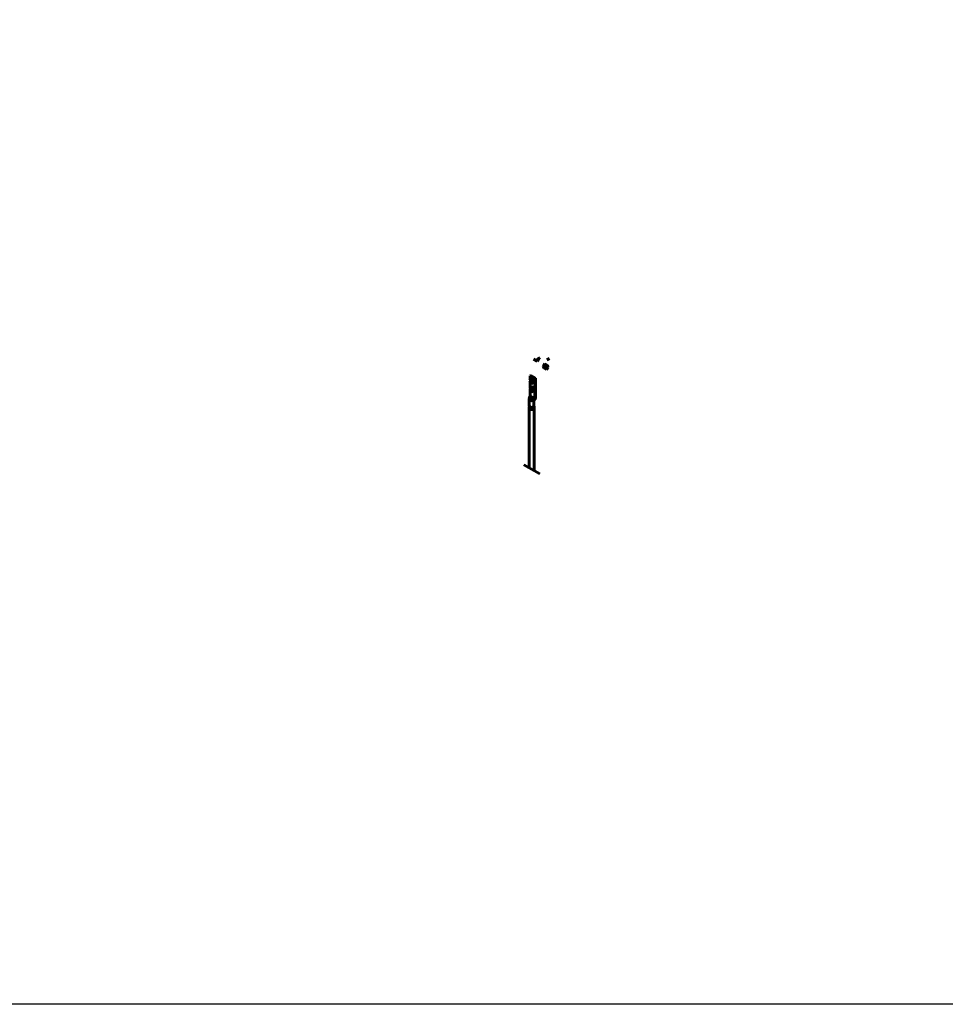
# Model space of a CAD drawing. Header units: inches. Extents: x 0 to 12596, y 564 to 12873.
# Tile 12 of 25: x 4886 to 6544, y 5707 to 7472. Entities that reach past the tile are written whole.
import ezdxf

# ---------------------------------------------------------------- set-up
doc = ezdxf.new("R2010")
doc.units = ezdxf.units.IN
doc.header["$MEASUREMENT"] = 0
doc.layers.add('E-GND-GES', color=92, linetype='Continuous', lineweight=60)

msp = doc.modelspace()

# ---------------------------------------------------------------- hatches: boundary and pattern name
at = {"layer": 'E-GND-GES'}
h = msp.add_hatch(dxfattribs=at)
h.set_pattern_fill('ANSI31', color=256, scale=0.6)
h.set_pattern_definition([(45, (3747.56662, 5002.29141), (-0.0530330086, 0.0530330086), [])])
h.paths.add_polyline_path([(5799.22588, 6779.61313, -0.0063374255), (5799.1831, 6779.71398, 1.6478038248), (5807.08616, 6779.92076), (5807.08616, 6779.73056, -1.5565875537)])

# ---------------------------------------------------------------- linework, layer by layer
for p, q in [((5817.6938, 6866.85312), (5814.9681, 6861.99924)), ((5817.6938, 6866.85312), (5815.57682, 6865.21401)), ((5831.62575, 6866.04762), (5833.93429, 6861.52855)), ((5806.51116, 6864.02649), (5812.85112, 6860.36014)), ((5814.9681, 6861.99924), (5812.85112, 6860.36014)), ((5825.47656, 6854.46276), (5823.73212, 6851.35628)), ((5823.73212, 6851.35628), (5825.57895, 6847.74103)), ((5826.83144, 6855.51179), (5825.47656, 6854.46276)), ((5826.83144, 6855.51179), (5830.88901, 6853.16532)), ((5830.88901, 6853.16532), (5829.53414, 6852.1163)), ((5830.88901, 6853.16532), (5832.73584, 6849.55006)), ((5832.73584, 6849.55006), (5830.9914, 6846.44359)), ((5832.73584, 6849.55006), (5831.38097, 6848.50104)), ((5801.66208, 6834.56466), (5800.48598, 6833.65405)), ((5800.48598, 6833.65405), (5808.99546, 6828.73307)), ((5800.48598, 6833.65405), (5800.48598, 6826.7673)), ((5801.66208, 6834.56466), (5810.17157, 6829.64369)), ((5825.57895, 6847.74103), (5829.63653, 6845.39456)), ((5830.9914, 6846.44359), (5829.63653, 6845.39456)), ((5801.62827, 6828.80147), (5799.88383, 6825.695)), ((5799.88383, 6825.695), (5801.73066, 6822.07974)), ((5801.62827, 6813.40689), (5799.88383, 6810.30041)), ((5800.48598, 6824.51625), (5800.48598, 6811.37272)), ((5802.98314, 6829.8505), (5801.62827, 6828.80147)), ((5802.98314, 6814.45592), (5801.62827, 6813.40689)), ((5801.73066, 6822.07974), (5805.78823, 6819.73327)), ((5802.98314, 6829.8505), (5807.04072, 6827.50403)), ((5802.98314, 6814.45592), (5807.04072, 6812.10945)), ((5807.04072, 6827.50403), (5805.68585, 6826.45501)), ((5807.1431, 6820.7823), (5805.78823, 6819.73327)), ((5807.04072, 6827.50403), (5808.88755, 6823.88878)), ((5808.88755, 6823.88878), (5807.1431, 6820.7823)), ((5808.88755, 6823.88878), (5807.53268, 6822.83975)), ((5810.17157, 6829.64369), (5808.99546, 6828.73307)), ((5808.99546, 6828.73307), (5808.99546, 6793.35367)), ((5810.17157, 6829.64369), (5810.17157, 6794.40466)), ((5800.48598, 6798.27465), (5799.47569, 6794.98022)), ((5799.88383, 6810.30041), (5801.73066, 6806.68515)), ((5800.48598, 6809.12167), (5800.48598, 6798.27465)), ((5800.48598, 6798.27465), (5808.99546, 6793.35367)), ((5801.73066, 6806.68515), (5805.78823, 6804.33869)), ((5807.04072, 6812.10945), (5805.68585, 6811.06043)), ((5807.1431, 6805.38772), (5805.78823, 6804.33869)), ((5807.04072, 6812.10945), (5808.88755, 6808.49419)), ((5808.88755, 6808.49419), (5807.1431, 6805.38772)), ((5808.88755, 6808.49419), (5807.53268, 6807.44517)), ((5798.73222, 6777.76072), (5798.73222, 6668.94413)), ((5798.87558, 6792.91736), (5798.87558, 6780.99786)), ((5800.81019, 6794.20849), (5798.87666, 6792.8264)), ((5800.36445, 6794.46625), (5798.90939, 6793.42617)), ((5801.25592, 6793.95073), (5798.95732, 6792.30769)), ((5801.70165, 6793.69296), (5799.04362, 6791.793)), ((5799.91872, 6794.72401), (5799.06687, 6794.11511)), ((5802.14738, 6793.4352), (5799.21452, 6791.33879)), ((5802.59311, 6793.17744), (5799.43498, 6790.92)), ((5799.47569, 6794.98022), (5806.12781, 6791.13335)), ((5803.03884, 6792.91967), (5799.65785, 6790.59259)), ((5799.70016, 6778.79188), (5799.70016, 6775.31655)), ((5799.96061, 6778.47081), (5799.70016, 6778.28584)), ((5800.37484, 6778.06564), (5799.70016, 6777.58649)), ((5800.78701, 6777.75398), (5799.70016, 6776.97641)), ((5801.35932, 6777.43264), (5799.70016, 6776.25434)), ((5803.49785, 6792.65423), (5799.99803, 6790.20204)), ((5804.02243, 6792.35087), (5800.43048, 6789.82848)), ((5804.40021, 6792.1324), (5800.796, 6789.58838)), ((5806.40708, 6778.07576), (5800.93104, 6774.18676)), ((5804.97187, 6791.80182), (5801.43807, 6789.29217)), ((5806.40708, 6777.3479), (5801.52824, 6773.88304)), ((5805.4321, 6791.53567), (5802.09067, 6789.09886)), ((5805.92296, 6791.25181), (5802.95137, 6789.07872)), ((5808.99546, 6793.35367), (5806.12781, 6791.13335)), ((5806.40708, 6778.47301), (5806.40964, 6775.00055)), ((5807.08616, 6789.07308), (5807.08616, 6779.49569)), ((5807.64467, 6777.76072), (5807.64467, 6663.79012)), ((5809.00819, 6792.03257), (5808.24954, 6791.44517)), ((5810.17157, 6794.26428), (5808.99546, 6793.35367)), ((5801.9147, 6777.21933), (5799.70016, 6775.63638)), ((5802.50915, 6777.08192), (5799.7796, 6775.21181)), ((5803.2826, 6777.03023), (5800.10805, 6774.83857)), ((5804.55774, 6777.25361), (5800.51792, 6774.47321)), ((5806.40708, 6776.77351), (5802.1603, 6773.67646)), ((5806.40708, 6776.13266), (5802.89379, 6773.56343)), ((5806.40708, 6775.41573), (5803.95635, 6773.62353)), ((5789.1031, 6674.51258), (5817.61167, 6658.02627))]:
    msp.add_line(p, q, dxfattribs=at)
at = {"layer": 'E-GND-GES', "lineweight": 30}
msp.add_lwpolyline([(307.90549, 12873.06463), (8994.96192, 12873.06463), (8994.96192, 5707.31846), (307.90549, 5707.31846)], close=True, dxfattribs=at)
at = {"layer": 'E-GND-GES'}
for centre, radius, start, end in [((5820.63918, 6859.17899), 7.87712, 129.99095371, 171.37613341), ((5831.19663, 6859.67258), 7.73701, 222.32719537, 257.59180623), ((5835.31275, 6852.78892), 5.81762, 186.63924708, 227.48072237), ((5834.62089, 6844.63862), 5.04136, 129.99095371, 171.37613341), ((5807.34834, 6834.0113), 7.73701, 222.32719537, 257.59180623), ((5807.34834, 6818.61671), 7.73701, 222.32719537, 257.59180623), ((5811.46445, 6827.12763), 5.81762, 186.63924708, 227.48072237), ((5810.77259, 6818.97733), 5.04136, 129.99095371, 171.37613341), ((5811.46445, 6811.73304), 5.81762, 186.63924708, 227.48072237), ((5810.77259, 6803.58275), 5.04136, 129.99095371, 171.37613341), ((5803.18844, 6777.76072), 4.45623, 154.00321765, 28.99426296), ((5803.18286, 6777.87546), 4.32171, 156.29184831, 25.42007265), ((5802.72112, 6792.91736), 3.84554, 147.55920276, 332.35979884), ((5803.18286, 6781.35079), 4.32171, 184.68425057, 334.57992735), ((5810.08616, 6789.07308), 3, 127.74933838, 180), ((5807.17157, 6794.40466), 3, 307.74933838, 0)]:
    msp.add_arc(centre, radius, start, end, dxfattribs=at)
for centre in [(5827.39305, 6849.71145), (5803.54476, 6824.05016), (5803.54476, 6808.65557)]:
    msp.add_ellipse(centre, major_axis=(-2.45025, 2.37771), ratio=0.6372912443, dxfattribs=at)

doc.saveas('drawing.dxf')
